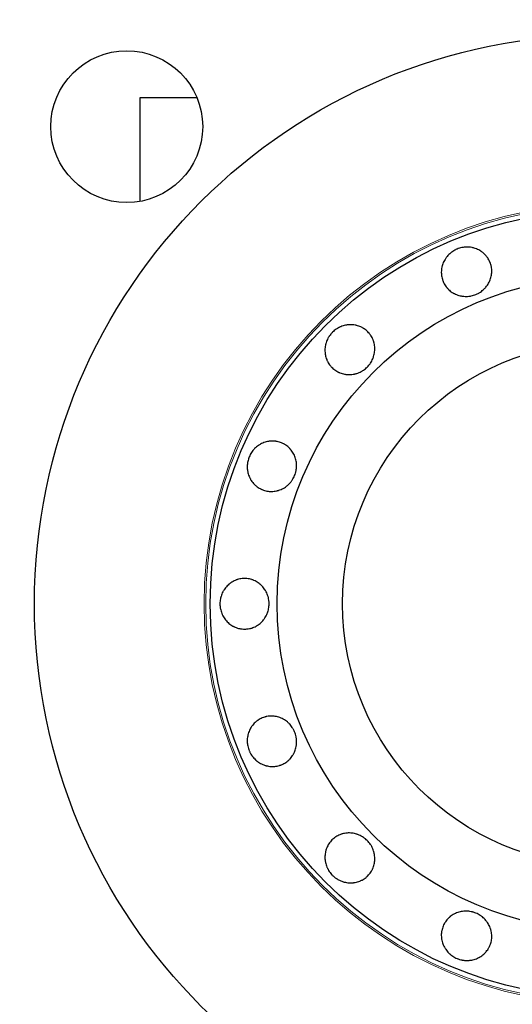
# Model space of a CAD drawing. Header units: inches. Extents: x 0 to 29700, y -16 to 21000.
# Tile 13 of 256: x 2914 to 2972, y 10411 to 10528. Entities that reach past the tile are written whole.
import ezdxf

# ---------------------------------------------------------------- set-up
doc = ezdxf.new("R2010")
doc.units = ezdxf.units.IN
doc.layers.add('1', color=7, linetype='Continuous', true_color=0xffffff)

msp = doc.modelspace()

# ---------------------------------------------------------------- linework, layer by layer
at = {"layer": '1', "color": 2, "linetype": 'Continuous', "lineweight": 25}
for p, q in [((2934.654, 10518.599), (2927.901, 10518.599)), ((2927.901, 10518.599), (2927.901, 10506.305))]:
    msp.add_line(p, q, dxfattribs=at)
for centre, radius in [((2982.901, 10458.599), 100), ((2982.901, 10458.599), 67.5), ((2926.333, 10515.168), 9), ((2982.901, 10458.599), 46.681), ((2982.901, 10458.599), 38.75), ((2982.901, 10458.599), 31)]:
    msp.add_circle(centre, radius, dxfattribs=at)
at = {"layer": '1', "color": 110, "linetype": 'Continuous', "lineweight": 13}
for radius in [47.403, 47.21]:
    msp.add_circle((2982.901, 10458.599), radius, dxfattribs=at)
at = {"layer": '1', "color": 2, "linetype": 'Continuous', "lineweight": 25}
for points, knots in [([(2965.48, 10500.657), (2965.572, 10500.696), (2965.665, 10500.729), (2965.853, 10500.786), (2965.948, 10500.81), (2966.14, 10500.849), (2966.237, 10500.864), (2966.359, 10500.877), (2966.384, 10500.879), (2966.433, 10500.883), (2966.458, 10500.885), (2966.532, 10500.889), (2966.581, 10500.89), (2966.729, 10500.891), (2966.826, 10500.887), (2967.02, 10500.869), (2967.116, 10500.856), (2967.26, 10500.829), (2967.308, 10500.819), (2967.403, 10500.796), (2967.451, 10500.784), (2967.592, 10500.743), (2967.683, 10500.711), (2967.863, 10500.639), (2968.037, 10500.559), (2968.204, 10500.461), (2968.325, 10500.382), (2968.366, 10500.354), (2968.444, 10500.298), (2968.482, 10500.269), (2968.595, 10500.179), (2968.666, 10500.116), (2968.803, 10499.983), (2968.868, 10499.913), (2968.96, 10499.803), (2968.989, 10499.766), (2969.032, 10499.708), (2969.047, 10499.689), (2969.074, 10499.649), (2969.088, 10499.63), (2969.208, 10499.451), (2969.297, 10499.283), (2969.406, 10499.02), (2969.438, 10498.93), (2969.473, 10498.816), (2969.48, 10498.793), (2969.493, 10498.747), (2969.511, 10498.678), (2969.568, 10498.422), (2969.589, 10498.187), (2969.586, 10497.948), (2969.584, 10497.9), (2969.579, 10497.828), (2969.577, 10497.804), (2969.573, 10497.756), (2969.57, 10497.732), (2969.556, 10497.613), (2969.541, 10497.519), (2969.501, 10497.332), (2969.476, 10497.239), (2969.418, 10497.056), (2969.384, 10496.966), (2969.307, 10496.787), (2969.264, 10496.7), (2969.169, 10496.531), (2969.118, 10496.449), (2969.008, 10496.289), (2968.949, 10496.212), (2968.855, 10496.1), (2968.823, 10496.063), (2968.756, 10495.99), (2968.722, 10495.955), (2968.547, 10495.783), (2968.396, 10495.661), (2968.191, 10495.526), (2968.149, 10495.5), (2968.064, 10495.45), (2968.021, 10495.426), (2967.889, 10495.357), (2967.8, 10495.315), (2967.527, 10495.203), (2967.34, 10495.144), (2967.098, 10495.093), (2967.049, 10495.084), (2966.952, 10495.069), (2966.903, 10495.062), (2966.757, 10495.047), (2966.659, 10495.041), (2966.465, 10495.04), (2966.368, 10495.044), (2966.222, 10495.056), (2966.174, 10495.062), (2966.077, 10495.075), (2966.028, 10495.083), (2965.884, 10495.109), (2965.695, 10495.153), (2965.512, 10495.215), (2965.333, 10495.285), (2965.245, 10495.325), (2965.138, 10495.381), (2965.116, 10495.392), (2965.074, 10495.415), (2965.011, 10495.451), (2964.949, 10495.489), (2964.828, 10495.567), (2964.751, 10495.622), (2964.601, 10495.741), (2964.53, 10495.804), (2964.427, 10495.903), (2964.393, 10495.938), (2964.344, 10495.99), (2964.328, 10496.008), (2964.296, 10496.044), (2964.218, 10496.135), (2964.147, 10496.23), (2963.989, 10496.466), (2963.9, 10496.633), (2963.817, 10496.832), (2963.809, 10496.855), (2963.791, 10496.899), (2963.766, 10496.966), (2963.714, 10497.125), (2963.656, 10497.354), (2963.629, 10497.543), (2963.616, 10497.685), (2963.613, 10497.733), (2963.609, 10497.83), (2963.608, 10497.878), (2963.61, 10498.022), (2963.616, 10498.117), (2963.638, 10498.307), (2963.653, 10498.402), (2963.683, 10498.543), (2963.694, 10498.59), (2963.712, 10498.66), (2963.718, 10498.684), (2963.732, 10498.73), (2963.739, 10498.754), (2963.775, 10498.87), (2963.809, 10498.961), (2963.885, 10499.138), (2963.969, 10499.312), (2964.071, 10499.477), (2964.154, 10499.598), (2964.182, 10499.638), (2964.242, 10499.716), (2964.272, 10499.755), (2964.366, 10499.868), (2964.432, 10499.94), (2964.57, 10500.077), (2964.643, 10500.142), (2964.757, 10500.235), (2964.815, 10500.28), (2964.876, 10500.323), (2964.916, 10500.351), (2964.937, 10500.365), (2965.04, 10500.434), (2965.125, 10500.484), (2965.256, 10500.554), (2965.3, 10500.576), (2965.389, 10500.618), (2965.434, 10500.638), (2965.48, 10500.657)], [0, 0, 0, 0, 0.015625, 0.015625, 0.03125, 0.03125, 0.046875, 0.046875, 0.0507812, 0.0507812, 0.0546875, 0.0546875, 0.0625, 0.0625, 0.078125, 0.078125, 0.09375, 0.09375, 0.1015625, 0.1015625, 0.109375, 0.109375, 0.125, 0.125, 0.140625, 0.15625, 0.15625, 0.1640625, 0.1640625, 0.171875, 0.171875, 0.1875, 0.1875, 0.203125, 0.203125, 0.2109375, 0.2109375, 0.2148437, 0.2148437, 0.21875, 0.21875, 0.25, 0.25, 0.265625, 0.265625, 0.2695312, 0.2695312, 0.2734375, 0.28125, 0.3125, 0.3125, 0.3203125, 0.3203125, 0.3242187, 0.3242187, 0.328125, 0.328125, 0.34375, 0.34375, 0.359375, 0.359375, 0.375, 0.375, 0.390625, 0.390625, 0.40625, 0.40625, 0.421875, 0.421875, 0.4296875, 0.4296875, 0.4375, 0.4375, 0.46875, 0.46875, 0.4765625, 0.4765625, 0.484375, 0.484375, 0.5, 0.5, 0.53125, 0.53125, 0.5390625, 0.5390625, 0.546875, 0.546875, 0.5625, 0.5625, 0.578125, 0.578125, 0.5859375, 0.5859375, 0.59375, 0.59375, 0.609375, 0.625, 0.625, 0.640625, 0.640625, 0.6445312, 0.6445312, 0.6484375, 0.65625, 0.65625, 0.671875, 0.671875, 0.6875, 0.6875, 0.6953125, 0.6953125, 0.6992187, 0.6992187, 0.703125, 0.71875, 0.71875, 0.75, 0.75, 0.7539062, 0.7539062, 0.7578125, 0.765625, 0.78125, 0.796875, 0.796875, 0.8046875, 0.8046875, 0.8125, 0.8125, 0.828125, 0.828125, 0.84375, 0.84375, 0.8515625, 0.8515625, 0.8554688, 0.8554688, 0.859375, 0.859375, 0.875, 0.875, 0.890625, 0.90625, 0.90625, 0.9140625, 0.9140625, 0.921875, 0.921875, 0.9375, 0.9375, 0.953125, 0.953125, 0.9609375, 0.9648437, 0.9648437, 0.96875, 0.96875, 0.984375, 0.984375, 0.9921875, 0.9921875, 1, 1, 1, 1]), ([(2950.711, 10490.789), (2950.782, 10490.86), (2950.855, 10490.926), (2951.007, 10491.051), (2951.085, 10491.109), (2951.248, 10491.219), (2951.331, 10491.27), (2951.44, 10491.328), (2951.462, 10491.34), (2951.506, 10491.362), (2951.528, 10491.374), (2951.595, 10491.406), (2951.64, 10491.426), (2951.775, 10491.483), (2951.867, 10491.516), (2952.053, 10491.574), (2952.147, 10491.599), (2952.29, 10491.629), (2952.338, 10491.638), (2952.435, 10491.653), (2952.484, 10491.66), (2952.629, 10491.676), (2952.726, 10491.682), (2952.919, 10491.684), (2953.112, 10491.676), (2953.303, 10491.65), (2953.445, 10491.623), (2953.493, 10491.613), (2953.587, 10491.591), (2953.634, 10491.579), (2953.772, 10491.539), (2953.862, 10491.508), (2954.039, 10491.438), (2954.126, 10491.398), (2954.253, 10491.331), (2954.295, 10491.308), (2954.357, 10491.271), (2954.377, 10491.259), (2954.418, 10491.233), (2954.599, 10491.116), (2954.763, 10490.98), (2954.965, 10490.779), (2955.029, 10490.708), (2955.105, 10490.616), (2955.12, 10490.597), (2955.149, 10490.559), (2955.193, 10490.502), (2955.343, 10490.288), (2955.453, 10490.079), (2955.541, 10489.857), (2955.558, 10489.812), (2955.581, 10489.744), (2955.588, 10489.721), (2955.603, 10489.675), (2955.609, 10489.652), (2955.642, 10489.537), (2955.664, 10489.443), (2955.699, 10489.255), (2955.711, 10489.16), (2955.728, 10488.969), (2955.731, 10488.872), (2955.728, 10488.677), (2955.721, 10488.581), (2955.699, 10488.388), (2955.683, 10488.293), (2955.642, 10488.104), (2955.618, 10488.01), (2955.574, 10487.87), (2955.558, 10487.823), (2955.524, 10487.731), (2955.506, 10487.685), (2955.41, 10487.459), (2955.317, 10487.288), (2955.179, 10487.086), (2955.15, 10487.046), (2955.091, 10486.967), (2955.06, 10486.929), (2954.965, 10486.814), (2954.898, 10486.741), (2954.69, 10486.533), (2954.54, 10486.407), (2954.336, 10486.268), (2954.294, 10486.241), (2954.21, 10486.189), (2954.082, 10486.115), (2953.95, 10486.052), (2953.771, 10485.976), (2953.68, 10485.942), (2953.54, 10485.898), (2953.493, 10485.885), (2953.399, 10485.86), (2953.351, 10485.848), (2953.207, 10485.818), (2953.016, 10485.786), (2952.824, 10485.773), (2952.631, 10485.77), (2952.535, 10485.773), (2952.414, 10485.783), (2952.39, 10485.785), (2952.342, 10485.791), (2952.27, 10485.799), (2952.199, 10485.811), (2952.057, 10485.837), (2951.964, 10485.858), (2951.781, 10485.91), (2951.691, 10485.941), (2951.557, 10485.994), (2951.513, 10486.013), (2951.448, 10486.043), (2951.426, 10486.053), (2951.383, 10486.074), (2951.276, 10486.128), (2951.174, 10486.189), (2950.938, 10486.346), (2950.791, 10486.467), (2950.639, 10486.619), (2950.622, 10486.636), (2950.589, 10486.671), (2950.54, 10486.723), (2950.431, 10486.849), (2950.29, 10487.039), (2950.193, 10487.203), (2950.126, 10487.33), (2950.105, 10487.373), (2950.065, 10487.461), (2950.046, 10487.505), (2949.992, 10487.639), (2949.961, 10487.729), (2949.908, 10487.913), (2949.886, 10488.006), (2949.86, 10488.148), (2949.852, 10488.195), (2949.842, 10488.267), (2949.839, 10488.291), (2949.834, 10488.34), (2949.831, 10488.364), (2949.82, 10488.485), (2949.817, 10488.582), (2949.819, 10488.775), (2949.831, 10488.968), (2949.861, 10489.159), (2949.891, 10489.303), (2949.902, 10489.351), (2949.927, 10489.446), (2949.941, 10489.493), (2949.984, 10489.633), (2950.018, 10489.725), (2950.093, 10489.905), (2950.135, 10489.993), (2950.205, 10490.122), (2950.242, 10490.186), (2950.281, 10490.249), (2950.308, 10490.29), (2950.321, 10490.311), (2950.39, 10490.414), (2950.449, 10490.493), (2950.543, 10490.608), (2950.576, 10490.645), (2950.642, 10490.718), (2950.676, 10490.754), (2950.711, 10490.789)], [0, 0, 0, 0, 0.015625, 0.015625, 0.03125, 0.03125, 0.046875, 0.046875, 0.0507813, 0.0507813, 0.0546875, 0.0546875, 0.0625, 0.0625, 0.078125, 0.078125, 0.09375, 0.09375, 0.1015625, 0.1015625, 0.109375, 0.109375, 0.125, 0.125, 0.140625, 0.15625, 0.15625, 0.1640625, 0.1640625, 0.171875, 0.171875, 0.1875, 0.1875, 0.203125, 0.203125, 0.2109375, 0.2109375, 0.2148438, 0.2148438, 0.21875, 0.25, 0.25, 0.265625, 0.265625, 0.2695313, 0.2695313, 0.2734375, 0.28125, 0.3125, 0.3125, 0.3203125, 0.3203125, 0.3242188, 0.3242188, 0.328125, 0.328125, 0.34375, 0.34375, 0.359375, 0.359375, 0.375, 0.375, 0.390625, 0.390625, 0.40625, 0.40625, 0.421875, 0.421875, 0.4296875, 0.4296875, 0.4375, 0.4375, 0.46875, 0.46875, 0.4765625, 0.4765625, 0.484375, 0.484375, 0.5, 0.5, 0.53125, 0.53125, 0.5390625, 0.5390625, 0.546875, 0.5625, 0.5625, 0.578125, 0.578125, 0.5859375, 0.5859375, 0.59375, 0.59375, 0.609375, 0.625, 0.625, 0.640625, 0.640625, 0.6445313, 0.6445313, 0.6484375, 0.65625, 0.65625, 0.671875, 0.671875, 0.6875, 0.6875, 0.6953125, 0.6953125, 0.6992188, 0.6992188, 0.703125, 0.71875, 0.71875, 0.75, 0.75, 0.7539063, 0.7539063, 0.7578125, 0.765625, 0.78125, 0.796875, 0.796875, 0.8046875, 0.8046875, 0.8125, 0.8125, 0.828125, 0.828125, 0.84375, 0.84375, 0.8515625, 0.8515625, 0.8554688, 0.8554688, 0.859375, 0.859375, 0.875, 0.875, 0.890625, 0.90625, 0.90625, 0.9140625, 0.9140625, 0.921875, 0.921875, 0.9375, 0.9375, 0.953125, 0.953125, 0.9609375, 0.9648438, 0.9648438, 0.96875, 0.96875, 0.984375, 0.984375, 0.9921875, 0.9921875, 1, 1, 1, 1]), ([(2940.843, 10476.02), (2940.881, 10476.112), (2940.923, 10476.201), (2941.016, 10476.375), (2941.066, 10476.459), (2941.174, 10476.622), (2941.232, 10476.702), (2941.31, 10476.797), (2941.325, 10476.816), (2941.358, 10476.854), (2941.374, 10476.873), (2941.423, 10476.928), (2941.457, 10476.964), (2941.561, 10477.068), (2941.633, 10477.134), (2941.782, 10477.259), (2941.86, 10477.318), (2941.981, 10477.4), (2942.022, 10477.427), (2942.105, 10477.478), (2942.147, 10477.503), (2942.276, 10477.574), (2942.363, 10477.616), (2942.541, 10477.692), (2942.721, 10477.759), (2942.908, 10477.807), (2943.05, 10477.837), (2943.098, 10477.846), (2943.193, 10477.862), (2943.241, 10477.868), (2943.384, 10477.884), (2943.479, 10477.89), (2943.67, 10477.893), (2943.765, 10477.889), (2943.907, 10477.877), (2943.955, 10477.871), (2944.026, 10477.861), (2944.05, 10477.857), (2944.097, 10477.849), (2944.121, 10477.845), (2944.333, 10477.803), (2944.514, 10477.747), (2944.777, 10477.638), (2944.863, 10477.598), (2944.969, 10477.542), (2944.99, 10477.53), (2945.031, 10477.506), (2945.093, 10477.47), (2945.314, 10477.33), (2945.496, 10477.179), (2945.662, 10477.008), (2945.694, 10476.972), (2945.742, 10476.918), (2945.758, 10476.9), (2945.788, 10476.863), (2945.804, 10476.844), (2945.878, 10476.75), (2945.934, 10476.672), (2946.038, 10476.512), (2946.086, 10476.429), (2946.174, 10476.258), (2946.214, 10476.17), (2946.286, 10475.989), (2946.317, 10475.897), (2946.37, 10475.711), (2946.392, 10475.617), (2946.427, 10475.426), (2946.44, 10475.33), (2946.453, 10475.184), (2946.456, 10475.135), (2946.46, 10475.036), (2946.461, 10474.987), (2946.459, 10474.742), (2946.438, 10474.548), (2946.388, 10474.309), (2946.377, 10474.261), (2946.352, 10474.165), (2946.338, 10474.118), (2946.294, 10473.976), (2946.261, 10473.883), (2946.148, 10473.611), (2946.057, 10473.437), (2945.922, 10473.23), (2945.894, 10473.189), (2945.836, 10473.109), (2945.746, 10472.992), (2945.648, 10472.883), (2945.512, 10472.744), (2945.44, 10472.678), (2945.328, 10472.584), (2945.29, 10472.554), (2945.212, 10472.495), (2945.173, 10472.466), (2945.052, 10472.382), (2944.887, 10472.28), (2944.714, 10472.194), (2944.538, 10472.117), (2944.448, 10472.084), (2944.332, 10472.047), (2944.309, 10472.04), (2944.262, 10472.026), (2944.193, 10472.007), (2944.122, 10471.99), (2943.982, 10471.96), (2943.888, 10471.944), (2943.698, 10471.922), (2943.603, 10471.916), (2943.46, 10471.914), (2943.412, 10471.914), (2943.34, 10471.917), (2943.316, 10471.918), (2943.268, 10471.921), (2943.149, 10471.93), (2943.031, 10471.947), (2942.752, 10472.002), (2942.571, 10472.057), (2942.372, 10472.14), (2942.35, 10472.149), (2942.306, 10472.169), (2942.241, 10472.198), (2942.092, 10472.273), (2941.889, 10472.395), (2941.737, 10472.509), (2941.626, 10472.6), (2941.59, 10472.632), (2941.519, 10472.698), (2941.485, 10472.731), (2941.384, 10472.834), (2941.321, 10472.906), (2941.202, 10473.056), (2941.146, 10473.133), (2941.067, 10473.254), (2941.042, 10473.295), (2941.005, 10473.358), (2940.993, 10473.379), (2940.97, 10473.421), (2940.958, 10473.443), (2940.902, 10473.551), (2940.861, 10473.639), (2940.789, 10473.818), (2940.727, 10474), (2940.682, 10474.189), (2940.654, 10474.333), (2940.646, 10474.382), (2940.633, 10474.479), (2940.627, 10474.528), (2940.614, 10474.674), (2940.609, 10474.772), (2940.61, 10474.966), (2940.616, 10475.064), (2940.631, 10475.21), (2940.64, 10475.283), (2940.652, 10475.356), (2940.661, 10475.405), (2940.666, 10475.429), (2940.69, 10475.551), (2940.714, 10475.646), (2940.758, 10475.788), (2940.773, 10475.835), (2940.806, 10475.928), (2940.824, 10475.974), (2940.843, 10476.02)], [0, 0, 0, 0, 0.015625, 0.015625, 0.03125, 0.03125, 0.046875, 0.046875, 0.0507812, 0.0507812, 0.0546875, 0.0546875, 0.0625, 0.0625, 0.078125, 0.078125, 0.09375, 0.09375, 0.1015625, 0.1015625, 0.109375, 0.109375, 0.125, 0.125, 0.140625, 0.15625, 0.15625, 0.1640625, 0.1640625, 0.171875, 0.171875, 0.1875, 0.1875, 0.203125, 0.203125, 0.2109375, 0.2109375, 0.2148437, 0.2148437, 0.21875, 0.21875, 0.25, 0.25, 0.265625, 0.265625, 0.2695312, 0.2695312, 0.2734375, 0.28125, 0.3125, 0.3125, 0.3203125, 0.3203125, 0.3242187, 0.3242187, 0.328125, 0.328125, 0.34375, 0.34375, 0.359375, 0.359375, 0.375, 0.375, 0.390625, 0.390625, 0.40625, 0.40625, 0.421875, 0.421875, 0.4296875, 0.4296875, 0.4375, 0.4375, 0.46875, 0.46875, 0.4765625, 0.4765625, 0.484375, 0.484375, 0.5, 0.5, 0.53125, 0.53125, 0.5390625, 0.5390625, 0.546875, 0.5625, 0.5625, 0.578125, 0.578125, 0.5859375, 0.5859375, 0.59375, 0.59375, 0.609375, 0.625, 0.625, 0.640625, 0.640625, 0.6445312, 0.6445312, 0.6484375, 0.65625, 0.65625, 0.671875, 0.671875, 0.6875, 0.6875, 0.6953125, 0.6953125, 0.6992187, 0.6992187, 0.703125, 0.71875, 0.71875, 0.75, 0.75, 0.7539062, 0.7539062, 0.7578125, 0.765625, 0.78125, 0.796875, 0.796875, 0.8046875, 0.8046875, 0.8125, 0.8125, 0.828125, 0.828125, 0.84375, 0.84375, 0.8515625, 0.8515625, 0.8554687, 0.8554687, 0.859375, 0.859375, 0.875, 0.875, 0.890625, 0.90625, 0.90625, 0.9140625, 0.9140625, 0.921875, 0.921875, 0.9375, 0.9375, 0.953125, 0.953125, 0.9609375, 0.9648437, 0.9648437, 0.96875, 0.96875, 0.984375, 0.984375, 0.9921875, 0.9921875, 1, 1, 1, 1]), ([(2943.201, 10458.599), (2943.201, 10458.401), (2943.183, 10458.205), (2943.129, 10457.916), (2943.106, 10457.821), (2943.071, 10457.703), (2943.064, 10457.679), (2943.049, 10457.632), (2943.041, 10457.609), (2943.016, 10457.539), (2942.999, 10457.493), (2942.944, 10457.356), (2942.903, 10457.268), (2942.813, 10457.095), (2942.764, 10457.012), (2942.684, 10456.889), (2942.657, 10456.849), (2942.6, 10456.769), (2942.571, 10456.73), (2942.48, 10456.615), (2942.416, 10456.543), (2942.282, 10456.405), (2942.141, 10456.274), (2941.989, 10456.157), (2941.87, 10456.075), (2941.829, 10456.049), (2941.747, 10455.998), (2941.706, 10455.974), (2941.58, 10455.904), (2941.495, 10455.862), (2941.321, 10455.787), (2941.231, 10455.754), (2941.095, 10455.711), (2941.049, 10455.698), (2940.979, 10455.68), (2940.956, 10455.674), (2940.909, 10455.664), (2940.886, 10455.659), (2940.675, 10455.617), (2940.486, 10455.599), (2940.201, 10455.599), (2940.106, 10455.604), (2939.987, 10455.616), (2939.963, 10455.618), (2939.915, 10455.624), (2939.844, 10455.634), (2939.586, 10455.679), (2939.36, 10455.75), (2939.14, 10455.845), (2939.096, 10455.865), (2939.031, 10455.897), (2939.01, 10455.908), (2938.967, 10455.93), (2938.946, 10455.942), (2938.84, 10456), (2938.758, 10456.051), (2938.6, 10456.159), (2938.524, 10456.217), (2938.376, 10456.341), (2938.304, 10456.407), (2938.168, 10456.547), (2938.103, 10456.62), (2937.983, 10456.772), (2937.926, 10456.851), (2937.82, 10457.013), (2937.771, 10457.097), (2937.702, 10457.227), (2937.681, 10457.272), (2937.639, 10457.361), (2937.619, 10457.406), (2937.564, 10457.543), (2937.532, 10457.635), (2937.476, 10457.823), (2937.453, 10457.918), (2937.425, 10458.062), (2937.417, 10458.11), (2937.406, 10458.184), (2937.403, 10458.208), (2937.397, 10458.257), (2937.394, 10458.282), (2937.383, 10458.405), (2937.378, 10458.504), (2937.378, 10458.7), (2937.383, 10458.798), (2937.402, 10458.993), (2937.416, 10459.09), (2937.44, 10459.211), (2937.445, 10459.235), (2937.455, 10459.284), (2937.461, 10459.308), (2937.479, 10459.38), (2937.517, 10459.523), (2937.566, 10459.661), (2937.639, 10459.841), (2937.681, 10459.93), (2937.749, 10460.059), (2937.772, 10460.102), (2937.822, 10460.187), (2937.848, 10460.229), (2937.928, 10460.352), (2938.042, 10460.509), (2938.17, 10460.654), (2938.305, 10460.792), (2938.376, 10460.858), (2938.469, 10460.936), (2938.488, 10460.951), (2938.526, 10460.981), (2938.584, 10461.026), (2938.642, 10461.068), (2938.761, 10461.15), (2938.843, 10461.2), (2939.01, 10461.293), (2939.096, 10461.335), (2939.228, 10461.392), (2939.273, 10461.41), (2939.341, 10461.435), (2939.363, 10461.443), (2939.409, 10461.458), (2939.523, 10461.496), (2939.638, 10461.525), (2939.917, 10461.581), (2940.106, 10461.599), (2940.321, 10461.599), (2940.345, 10461.599), (2940.393, 10461.598), (2940.464, 10461.595), (2940.63, 10461.584), (2940.864, 10461.549), (2941.048, 10461.502), (2941.185, 10461.46), (2941.23, 10461.444), (2941.32, 10461.411), (2941.365, 10461.393), (2941.497, 10461.336), (2941.582, 10461.294), (2941.749, 10461.201), (2941.83, 10461.151), (2941.948, 10461.069), (2941.987, 10461.041), (2942.044, 10460.997), (2942.063, 10460.983), (2942.101, 10460.952), (2942.12, 10460.937), (2942.212, 10460.859), (2942.283, 10460.793), (2942.417, 10460.655), (2942.544, 10460.51), (2942.656, 10460.353), (2942.723, 10460.25), (2942.736, 10460.23), (2942.761, 10460.188), (2942.774, 10460.167), (2942.811, 10460.103), (2942.835, 10460.061), (2942.903, 10459.931), (2942.944, 10459.843), (2943.017, 10459.662), (2943.049, 10459.57), (2943.091, 10459.43), (2943.11, 10459.358), (2943.126, 10459.286), (2943.137, 10459.238), (2943.142, 10459.214), (2943.165, 10459.092), (2943.178, 10458.994), (2943.192, 10458.847), (2943.195, 10458.797), (2943.2, 10458.698), (2943.201, 10458.649), (2943.201, 10458.599)], [0, 0, 0, 0, 0.03125, 0.03125, 0.046875, 0.046875, 0.0507812, 0.0507812, 0.0546875, 0.0546875, 0.0625, 0.0625, 0.078125, 0.078125, 0.09375, 0.09375, 0.1015625, 0.1015625, 0.109375, 0.109375, 0.125, 0.125, 0.140625, 0.15625, 0.15625, 0.1640625, 0.1640625, 0.171875, 0.171875, 0.1875, 0.1875, 0.203125, 0.203125, 0.2109375, 0.2109375, 0.2148437, 0.2148437, 0.21875, 0.21875, 0.25, 0.25, 0.265625, 0.265625, 0.2695312, 0.2695312, 0.2734375, 0.28125, 0.3125, 0.3125, 0.3203125, 0.3203125, 0.3242187, 0.3242187, 0.328125, 0.328125, 0.34375, 0.34375, 0.359375, 0.359375, 0.375, 0.375, 0.390625, 0.390625, 0.40625, 0.40625, 0.421875, 0.421875, 0.4296875, 0.4296875, 0.4375, 0.4375, 0.453125, 0.453125, 0.46875, 0.46875, 0.4765625, 0.4765625, 0.4804687, 0.4804687, 0.484375, 0.484375, 0.5, 0.5, 0.515625, 0.515625, 0.53125, 0.53125, 0.5351562, 0.5351562, 0.5390625, 0.5390625, 0.546875, 0.5625, 0.5625, 0.578125, 0.578125, 0.5859375, 0.5859375, 0.59375, 0.59375, 0.609375, 0.625, 0.625, 0.640625, 0.640625, 0.6445312, 0.6445312, 0.6484375, 0.65625, 0.65625, 0.671875, 0.671875, 0.6875, 0.6875, 0.6953125, 0.6953125, 0.6992187, 0.6992187, 0.703125, 0.71875, 0.71875, 0.75, 0.75, 0.7539062, 0.7539062, 0.7578125, 0.765625, 0.78125, 0.796875, 0.796875, 0.8046875, 0.8046875, 0.8125, 0.8125, 0.828125, 0.828125, 0.84375, 0.84375, 0.8515625, 0.8515625, 0.8554688, 0.8554688, 0.859375, 0.859375, 0.875, 0.875, 0.890625, 0.90625, 0.90625, 0.9101563, 0.9101563, 0.9140625, 0.9140625, 0.921875, 0.921875, 0.9375, 0.9375, 0.953125, 0.953125, 0.9609375, 0.9648438, 0.9648438, 0.96875, 0.96875, 0.984375, 0.984375, 0.9921875, 0.9921875, 1, 1, 1, 1]), ([(2940.843, 10441.178), (2940.805, 10441.27), (2940.772, 10441.363), (2940.715, 10441.551), (2940.691, 10441.646), (2940.652, 10441.838), (2940.637, 10441.935), (2940.624, 10442.057), (2940.621, 10442.082), (2940.617, 10442.131), (2940.616, 10442.156), (2940.612, 10442.23), (2940.61, 10442.279), (2940.609, 10442.427), (2940.614, 10442.524), (2940.631, 10442.718), (2940.645, 10442.814), (2940.672, 10442.958), (2940.682, 10443.006), (2940.705, 10443.101), (2940.717, 10443.149), (2940.758, 10443.29), (2940.789, 10443.381), (2940.861, 10443.561), (2940.942, 10443.735), (2941.039, 10443.902), (2941.119, 10444.023), (2941.146, 10444.064), (2941.203, 10444.142), (2941.232, 10444.18), (2941.322, 10444.293), (2941.385, 10444.364), (2941.518, 10444.501), (2941.587, 10444.566), (2941.697, 10444.658), (2941.735, 10444.687), (2941.793, 10444.73), (2941.812, 10444.745), (2941.851, 10444.772), (2941.871, 10444.786), (2942.05, 10444.906), (2942.218, 10444.995), (2942.481, 10445.104), (2942.57, 10445.136), (2942.685, 10445.171), (2942.708, 10445.178), (2942.754, 10445.191), (2942.823, 10445.209), (2943.078, 10445.266), (2943.314, 10445.287), (2943.552, 10445.284), (2943.6, 10445.282), (2943.672, 10445.277), (2943.696, 10445.275), (2943.744, 10445.271), (2943.768, 10445.268), (2943.887, 10445.254), (2943.982, 10445.239), (2944.169, 10445.199), (2944.261, 10445.174), (2944.445, 10445.116), (2944.535, 10445.082), (2944.714, 10445.005), (2944.801, 10444.962), (2944.97, 10444.867), (2945.052, 10444.816), (2945.211, 10444.706), (2945.289, 10444.647), (2945.401, 10444.553), (2945.438, 10444.521), (2945.511, 10444.454), (2945.546, 10444.42), (2945.718, 10444.245), (2945.84, 10444.094), (2945.974, 10443.889), (2946, 10443.847), (2946.05, 10443.762), (2946.074, 10443.719), (2946.143, 10443.587), (2946.185, 10443.498), (2946.298, 10443.225), (2946.357, 10443.038), (2946.408, 10442.796), (2946.417, 10442.747), (2946.432, 10442.65), (2946.438, 10442.601), (2946.454, 10442.455), (2946.46, 10442.357), (2946.461, 10442.163), (2946.457, 10442.066), (2946.444, 10441.92), (2946.439, 10441.872), (2946.426, 10441.775), (2946.418, 10441.726), (2946.392, 10441.582), (2946.348, 10441.393), (2946.286, 10441.21), (2946.215, 10441.031), (2946.175, 10440.943), (2946.12, 10440.836), (2946.109, 10440.814), (2946.085, 10440.772), (2946.05, 10440.709), (2946.012, 10440.647), (2945.934, 10440.526), (2945.878, 10440.449), (2945.76, 10440.299), (2945.697, 10440.228), (2945.597, 10440.125), (2945.563, 10440.091), (2945.51, 10440.042), (2945.492, 10440.026), (2945.456, 10439.994), (2945.366, 10439.916), (2945.271, 10439.845), (2945.035, 10439.687), (2944.867, 10439.598), (2944.668, 10439.515), (2944.646, 10439.507), (2944.601, 10439.489), (2944.534, 10439.464), (2944.376, 10439.412), (2944.146, 10439.354), (2943.958, 10439.327), (2943.815, 10439.314), (2943.767, 10439.311), (2943.671, 10439.307), (2943.623, 10439.306), (2943.479, 10439.308), (2943.383, 10439.314), (2943.193, 10439.336), (2943.099, 10439.351), (2942.958, 10439.381), (2942.911, 10439.392), (2942.84, 10439.41), (2942.817, 10439.416), (2942.77, 10439.43), (2942.747, 10439.437), (2942.631, 10439.473), (2942.54, 10439.507), (2942.362, 10439.583), (2942.189, 10439.667), (2942.024, 10439.769), (2941.903, 10439.852), (2941.863, 10439.88), (2941.784, 10439.94), (2941.746, 10439.97), (2941.633, 10440.064), (2941.561, 10440.13), (2941.424, 10440.268), (2941.359, 10440.341), (2941.266, 10440.455), (2941.221, 10440.513), (2941.178, 10440.574), (2941.15, 10440.614), (2941.136, 10440.635), (2941.067, 10440.738), (2941.016, 10440.823), (2940.947, 10440.954), (2940.925, 10440.998), (2940.882, 10441.087), (2940.862, 10441.132), (2940.843, 10441.178)], [0, 0, 0, 0, 0.015625, 0.015625, 0.03125, 0.03125, 0.046875, 0.046875, 0.0507813, 0.0507813, 0.0546875, 0.0546875, 0.0625, 0.0625, 0.078125, 0.078125, 0.09375, 0.09375, 0.1015625, 0.1015625, 0.109375, 0.109375, 0.125, 0.125, 0.140625, 0.15625, 0.15625, 0.1640625, 0.1640625, 0.171875, 0.171875, 0.1875, 0.1875, 0.203125, 0.203125, 0.2109375, 0.2109375, 0.2148438, 0.2148438, 0.21875, 0.21875, 0.25, 0.25, 0.265625, 0.265625, 0.2695313, 0.2695313, 0.2734375, 0.28125, 0.3125, 0.3125, 0.3203125, 0.3203125, 0.3242188, 0.3242188, 0.328125, 0.328125, 0.34375, 0.34375, 0.359375, 0.359375, 0.375, 0.375, 0.390625, 0.390625, 0.40625, 0.40625, 0.421875, 0.421875, 0.4296875, 0.4296875, 0.4375, 0.4375, 0.46875, 0.46875, 0.4765625, 0.4765625, 0.484375, 0.484375, 0.5, 0.5, 0.53125, 0.53125, 0.5390625, 0.5390625, 0.546875, 0.546875, 0.5625, 0.5625, 0.578125, 0.578125, 0.5859375, 0.5859375, 0.59375, 0.59375, 0.609375, 0.625, 0.625, 0.640625, 0.640625, 0.6445313, 0.6445313, 0.6484375, 0.65625, 0.65625, 0.671875, 0.671875, 0.6875, 0.6875, 0.6953125, 0.6953125, 0.6992188, 0.6992188, 0.703125, 0.71875, 0.71875, 0.75, 0.75, 0.7539063, 0.7539063, 0.7578125, 0.765625, 0.78125, 0.796875, 0.796875, 0.8046875, 0.8046875, 0.8125, 0.8125, 0.828125, 0.828125, 0.84375, 0.84375, 0.8515625, 0.8515625, 0.8554688, 0.8554688, 0.859375, 0.859375, 0.875, 0.875, 0.890625, 0.90625, 0.90625, 0.9140625, 0.9140625, 0.921875, 0.921875, 0.9375, 0.9375, 0.953125, 0.953125, 0.9609375, 0.9648438, 0.9648438, 0.96875, 0.96875, 0.984375, 0.984375, 0.9921875, 0.9921875, 1, 1, 1, 1]), ([(2950.711, 10426.409), (2950.641, 10426.48), (2950.575, 10426.553), (2950.45, 10426.705), (2950.392, 10426.783), (2950.282, 10426.946), (2950.231, 10427.029), (2950.172, 10427.138), (2950.161, 10427.16), (2950.138, 10427.204), (2950.127, 10427.226), (2950.095, 10427.293), (2950.075, 10427.338), (2950.018, 10427.473), (2949.984, 10427.565), (2949.926, 10427.751), (2949.902, 10427.845), (2949.872, 10427.988), (2949.863, 10428.036), (2949.847, 10428.133), (2949.841, 10428.182), (2949.825, 10428.327), (2949.819, 10428.424), (2949.817, 10428.617), (2949.824, 10428.81), (2949.851, 10429.001), (2949.877, 10429.143), (2949.887, 10429.191), (2949.91, 10429.285), (2949.922, 10429.332), (2949.962, 10429.47), (2949.992, 10429.56), (2950.063, 10429.737), (2950.103, 10429.824), (2950.169, 10429.951), (2950.192, 10429.993), (2950.229, 10430.055), (2950.242, 10430.075), (2950.267, 10430.116), (2950.385, 10430.297), (2950.521, 10430.461), (2950.722, 10430.663), (2950.792, 10430.727), (2950.885, 10430.803), (2950.903, 10430.818), (2950.941, 10430.847), (2950.998, 10430.891), (2951.212, 10431.041), (2951.422, 10431.151), (2951.643, 10431.239), (2951.688, 10431.256), (2951.757, 10431.279), (2951.78, 10431.286), (2951.826, 10431.301), (2951.849, 10431.307), (2951.964, 10431.34), (2952.057, 10431.362), (2952.245, 10431.397), (2952.34, 10431.409), (2952.532, 10431.426), (2952.628, 10431.429), (2952.823, 10431.426), (2952.92, 10431.419), (2953.112, 10431.397), (2953.208, 10431.381), (2953.397, 10431.34), (2953.491, 10431.316), (2953.631, 10431.272), (2953.677, 10431.256), (2953.77, 10431.222), (2953.816, 10431.204), (2954.041, 10431.108), (2954.212, 10431.015), (2954.415, 10430.877), (2954.455, 10430.848), (2954.533, 10430.789), (2954.572, 10430.758), (2954.686, 10430.663), (2954.759, 10430.596), (2954.968, 10430.388), (2955.094, 10430.238), (2955.233, 10430.034), (2955.26, 10429.992), (2955.312, 10429.908), (2955.385, 10429.78), (2955.449, 10429.648), (2955.525, 10429.469), (2955.558, 10429.378), (2955.602, 10429.238), (2955.616, 10429.191), (2955.641, 10429.097), (2955.652, 10429.049), (2955.683, 10428.905), (2955.715, 10428.714), (2955.728, 10428.522), (2955.731, 10428.329), (2955.728, 10428.233), (2955.718, 10428.112), (2955.715, 10428.088), (2955.71, 10428.04), (2955.701, 10427.968), (2955.69, 10427.897), (2955.664, 10427.755), (2955.642, 10427.662), (2955.59, 10427.479), (2955.56, 10427.389), (2955.507, 10427.255), (2955.488, 10427.211), (2955.458, 10427.146), (2955.448, 10427.124), (2955.427, 10427.081), (2955.373, 10426.974), (2955.312, 10426.872), (2955.155, 10426.636), (2955.034, 10426.489), (2954.882, 10426.337), (2954.864, 10426.32), (2954.83, 10426.287), (2954.777, 10426.238), (2954.651, 10426.129), (2954.461, 10425.988), (2954.298, 10425.891), (2954.171, 10425.824), (2954.128, 10425.803), (2954.04, 10425.763), (2953.996, 10425.744), (2953.862, 10425.69), (2953.771, 10425.659), (2953.588, 10425.606), (2953.494, 10425.584), (2953.353, 10425.558), (2953.305, 10425.55), (2953.233, 10425.54), (2953.209, 10425.537), (2953.161, 10425.532), (2953.137, 10425.529), (2953.016, 10425.518), (2952.919, 10425.515), (2952.726, 10425.517), (2952.533, 10425.529), (2952.341, 10425.559), (2952.198, 10425.589), (2952.15, 10425.6), (2952.055, 10425.625), (2952.008, 10425.639), (2951.867, 10425.682), (2951.776, 10425.716), (2951.596, 10425.791), (2951.508, 10425.833), (2951.379, 10425.903), (2951.315, 10425.94), (2951.252, 10425.979), (2951.21, 10426.006), (2951.19, 10426.019), (2951.087, 10426.088), (2951.008, 10426.147), (2950.893, 10426.241), (2950.856, 10426.274), (2950.782, 10426.34), (2950.747, 10426.374), (2950.711, 10426.409)], [0, 0, 0, 0, 0.015625, 0.015625, 0.03125, 0.03125, 0.046875, 0.046875, 0.0507812, 0.0507812, 0.0546875, 0.0546875, 0.0625, 0.0625, 0.078125, 0.078125, 0.09375, 0.09375, 0.1015625, 0.1015625, 0.109375, 0.109375, 0.125, 0.125, 0.140625, 0.15625, 0.15625, 0.1640625, 0.1640625, 0.171875, 0.171875, 0.1875, 0.1875, 0.203125, 0.203125, 0.2109375, 0.2109375, 0.2148438, 0.2148438, 0.21875, 0.25, 0.25, 0.265625, 0.265625, 0.2695313, 0.2695313, 0.2734375, 0.28125, 0.3125, 0.3125, 0.3203125, 0.3203125, 0.3242188, 0.3242188, 0.328125, 0.328125, 0.34375, 0.34375, 0.359375, 0.359375, 0.375, 0.375, 0.390625, 0.390625, 0.40625, 0.40625, 0.421875, 0.421875, 0.4296875, 0.4296875, 0.4375, 0.4375, 0.46875, 0.46875, 0.4765625, 0.4765625, 0.484375, 0.484375, 0.5, 0.5, 0.53125, 0.53125, 0.5390625, 0.5390625, 0.546875, 0.5625, 0.5625, 0.578125, 0.578125, 0.5859375, 0.5859375, 0.59375, 0.59375, 0.609375, 0.625, 0.625, 0.640625, 0.640625, 0.6445313, 0.6445313, 0.6484375, 0.65625, 0.65625, 0.671875, 0.671875, 0.6875, 0.6875, 0.6953125, 0.6953125, 0.6992188, 0.6992188, 0.703125, 0.71875, 0.71875, 0.75, 0.75, 0.7539063, 0.7539063, 0.7578125, 0.765625, 0.78125, 0.796875, 0.796875, 0.8046875, 0.8046875, 0.8125, 0.8125, 0.828125, 0.828125, 0.84375, 0.84375, 0.8515625, 0.8515625, 0.8554688, 0.8554688, 0.859375, 0.859375, 0.875, 0.875, 0.890625, 0.90625, 0.90625, 0.9140625, 0.9140625, 0.921875, 0.921875, 0.9375, 0.9375, 0.953125, 0.953125, 0.9609375, 0.9648438, 0.9648438, 0.96875, 0.96875, 0.984375, 0.984375, 0.9921875, 0.9921875, 1, 1, 1, 1]), ([(2965.48, 10416.541), (2965.388, 10416.579), (2965.299, 10416.621), (2965.126, 10416.714), (2965.042, 10416.764), (2964.878, 10416.872), (2964.799, 10416.93), (2964.703, 10417.008), (2964.684, 10417.023), (2964.647, 10417.056), (2964.628, 10417.072), (2964.573, 10417.121), (2964.537, 10417.155), (2964.432, 10417.259), (2964.366, 10417.331), (2964.242, 10417.48), (2964.183, 10417.558), (2964.1, 10417.679), (2964.074, 10417.719), (2964.023, 10417.803), (2963.998, 10417.845), (2963.927, 10417.974), (2963.884, 10418.061), (2963.809, 10418.239), (2963.742, 10418.419), (2963.693, 10418.606), (2963.663, 10418.748), (2963.654, 10418.796), (2963.639, 10418.891), (2963.632, 10418.939), (2963.616, 10419.082), (2963.61, 10419.177), (2963.608, 10419.368), (2963.611, 10419.463), (2963.624, 10419.605), (2963.63, 10419.653), (2963.64, 10419.724), (2963.644, 10419.748), (2963.652, 10419.795), (2963.656, 10419.819), (2963.698, 10420.03), (2963.754, 10420.212), (2963.862, 10420.475), (2963.903, 10420.561), (2963.959, 10420.667), (2963.971, 10420.688), (2963.994, 10420.729), (2964.03, 10420.791), (2964.17, 10421.012), (2964.322, 10421.194), (2964.493, 10421.36), (2964.528, 10421.392), (2964.583, 10421.44), (2964.601, 10421.455), (2964.638, 10421.486), (2964.657, 10421.502), (2964.751, 10421.576), (2964.828, 10421.632), (2964.989, 10421.736), (2965.072, 10421.784), (2965.242, 10421.872), (2965.33, 10421.912), (2965.512, 10421.984), (2965.604, 10422.015), (2965.79, 10422.068), (2965.884, 10422.09), (2966.074, 10422.125), (2966.171, 10422.138), (2966.317, 10422.151), (2966.366, 10422.154), (2966.464, 10422.158), (2966.513, 10422.159), (2966.758, 10422.157), (2966.952, 10422.136), (2967.192, 10422.086), (2967.24, 10422.075), (2967.335, 10422.05), (2967.383, 10422.036), (2967.525, 10421.992), (2967.618, 10421.959), (2967.89, 10421.846), (2968.064, 10421.755), (2968.271, 10421.62), (2968.312, 10421.592), (2968.392, 10421.534), (2968.509, 10421.444), (2968.618, 10421.346), (2968.756, 10421.21), (2968.822, 10421.138), (2968.916, 10421.026), (2968.947, 10420.988), (2969.006, 10420.91), (2969.035, 10420.871), (2969.118, 10420.75), (2969.221, 10420.585), (2969.307, 10420.412), (2969.383, 10420.236), (2969.417, 10420.145), (2969.454, 10420.03), (2969.461, 10420.007), (2969.474, 10419.96), (2969.494, 10419.89), (2969.511, 10419.82), (2969.541, 10419.68), (2969.556, 10419.586), (2969.578, 10419.396), (2969.585, 10419.301), (2969.587, 10419.158), (2969.586, 10419.11), (2969.584, 10419.038), (2969.583, 10419.014), (2969.58, 10418.966), (2969.57, 10418.847), (2969.554, 10418.729), (2969.499, 10418.45), (2969.443, 10418.269), (2969.361, 10418.07), (2969.351, 10418.048), (2969.332, 10418.004), (2969.302, 10417.939), (2969.228, 10417.79), (2969.106, 10417.587), (2968.992, 10417.435), (2968.9, 10417.324), (2968.869, 10417.288), (2968.803, 10417.217), (2968.769, 10417.183), (2968.666, 10417.082), (2968.594, 10417.019), (2968.445, 10416.9), (2968.367, 10416.844), (2968.246, 10416.765), (2968.205, 10416.74), (2968.143, 10416.703), (2968.122, 10416.691), (2968.079, 10416.668), (2968.058, 10416.656), (2967.95, 10416.6), (2967.862, 10416.559), (2967.683, 10416.487), (2967.5, 10416.425), (2967.311, 10416.379), (2967.167, 10416.352), (2967.119, 10416.344), (2967.022, 10416.331), (2966.973, 10416.325), (2966.827, 10416.312), (2966.729, 10416.307), (2966.534, 10416.308), (2966.437, 10416.314), (2966.291, 10416.329), (2966.217, 10416.338), (2966.144, 10416.35), (2966.096, 10416.359), (2966.071, 10416.364), (2965.95, 10416.388), (2965.854, 10416.412), (2965.712, 10416.456), (2965.666, 10416.471), (2965.572, 10416.504), (2965.526, 10416.522), (2965.48, 10416.541)], [0, 0, 0, 0, 0.015625, 0.015625, 0.03125, 0.03125, 0.046875, 0.046875, 0.0507812, 0.0507812, 0.0546875, 0.0546875, 0.0625, 0.0625, 0.078125, 0.078125, 0.09375, 0.09375, 0.1015625, 0.1015625, 0.109375, 0.109375, 0.125, 0.125, 0.140625, 0.15625, 0.15625, 0.1640625, 0.1640625, 0.171875, 0.171875, 0.1875, 0.1875, 0.203125, 0.203125, 0.2109375, 0.2109375, 0.2148437, 0.2148437, 0.21875, 0.21875, 0.25, 0.25, 0.265625, 0.265625, 0.2695312, 0.2695312, 0.2734375, 0.28125, 0.3125, 0.3125, 0.3203125, 0.3203125, 0.3242187, 0.3242187, 0.328125, 0.328125, 0.34375, 0.34375, 0.359375, 0.359375, 0.375, 0.375, 0.390625, 0.390625, 0.40625, 0.40625, 0.421875, 0.421875, 0.4296875, 0.4296875, 0.4375, 0.4375, 0.46875, 0.46875, 0.4765625, 0.4765625, 0.484375, 0.484375, 0.5, 0.5, 0.53125, 0.53125, 0.5390625, 0.5390625, 0.546875, 0.5625, 0.5625, 0.578125, 0.578125, 0.5859375, 0.5859375, 0.59375, 0.59375, 0.609375, 0.625, 0.625, 0.640625, 0.640625, 0.6445312, 0.6445312, 0.6484375, 0.65625, 0.65625, 0.671875, 0.671875, 0.6875, 0.6875, 0.6953125, 0.6953125, 0.6992187, 0.6992187, 0.703125, 0.71875, 0.71875, 0.75, 0.75, 0.7539062, 0.7539062, 0.7578125, 0.765625, 0.78125, 0.796875, 0.796875, 0.8046875, 0.8046875, 0.8125, 0.8125, 0.828125, 0.828125, 0.84375, 0.84375, 0.8515625, 0.8515625, 0.8554687, 0.8554687, 0.859375, 0.859375, 0.875, 0.875, 0.890625, 0.90625, 0.90625, 0.9140625, 0.9140625, 0.921875, 0.921875, 0.9375, 0.9375, 0.953125, 0.953125, 0.9609375, 0.9648437, 0.9648437, 0.96875, 0.96875, 0.984375, 0.984375, 0.9921875, 0.9921875, 1, 1, 1, 1])]:
    msp.add_open_spline(points, degree=3, knots=knots, dxfattribs=at)

doc.saveas('drawing.dxf')
